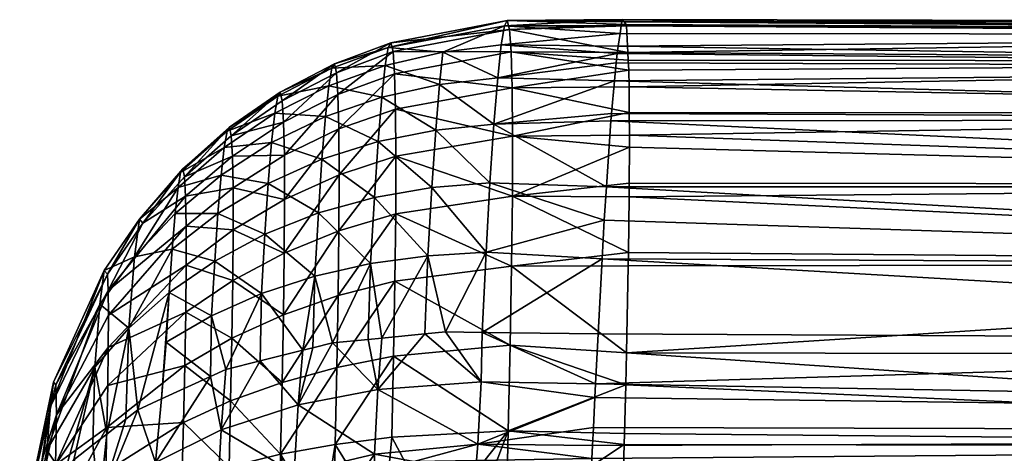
# Model space of a CAD drawing. Extents: x -0.144 to 0.144, y -0.091 to -0.001.
# Tile 7 of 256: x -0.144 to -0.131, y -0.038 to -0.032. Entities that reach past the tile are written whole.
import ezdxf

# ---------------------------------------------------------------- set-up
doc = ezdxf.new("R2010")
doc.units = 0
doc.layers.add('mesh', color=7, linetype='CONTINUOUS')

msp = doc.modelspace()

# ---------------------------------------------------------------- meshes
at = {"layer": 'mesh'}
mesh = msp.add_polyface(dxfattribs=at)
corners = [(-0.137449, -0.035257, 0.006967), (-0.13588, -0.034828, 0.007266), (-0.137397, -0.034332, 0.007808), (-0.137294, -0.032939, 0.009873), (-0.135711, -0.032613, 0.010554), (-0.137247, -0.032501, 0.011042), (-0.138748, -0.032533, 0.012336), (-0.137205, -0.032246, 0.012264), (-0.137168, -0.032177, 0.01351), (-0.138022, -0.032598, 0.01109), (-0.138789, -0.032776, 0.011155), (-0.138069, -0.033028, 0.009936), (-0.138834, -0.033196, 0.010027), (-0.138118, -0.033632, 0.008862), (-0.138883, -0.033784, 0.008979), (-0.138169, -0.034396, 0.007898), (-0.138932, -0.034527, 0.008039), (-0.13822, -0.035303, 0.007068), (-0.137344, -0.033554, 0.008786), (-0.138684, -0.03259, 0.01474), (-0.137139, -0.032294, 0.014751), (-0.137117, -0.032594, 0.015961), (-0.138712, -0.032471, 0.013541), (-0.135744, -0.032977, 0.009832), (-0.13865, -0.033353, 0.017015), (-0.137103, -0.033071, 0.017112), (-0.137097, -0.033714, 0.018178), (-0.138663, -0.032886, 0.015907), (-0.139403, -0.033617, 0.016913), (-0.135567, -0.032601, 0.015933), (-0.139415, -0.033161, 0.015844), (-0.138648, -0.034746, 0.018948), (-0.1371, -0.034511, 0.019133), (-0.13711, -0.035443, 0.019955), (-0.138645, -0.033978, 0.018036), (-0.139403, -0.034971, 0.01877), (-0.135545, -0.033862, 0.018454), (-0.13585, -0.034386, 0.007771)]
mesh.append_faces([[corners[k] for k in face] for face in [(0, 1, 2, 2), (3, 4, 5, 5), (6, 7, 8, 8), (6, 9, 7, 7), (10, 9, 6, 6), (10, 11, 9, 9), (12, 11, 10, 10), (12, 13, 11, 11), (14, 13, 12, 12), (14, 15, 13, 13), (16, 15, 14, 14), (16, 17, 15, 15), (9, 5, 7, 7), (9, 3, 5, 5), (11, 3, 9, 9), (11, 18, 3, 3), (13, 18, 11, 11), (13, 2, 18, 18), (15, 2, 13, 13), (15, 0, 2, 2), (17, 0, 15, 15), (19, 20, 21, 21), (19, 22, 20, 20), (18, 23, 3, 3), (24, 25, 26, 26), (24, 27, 25, 25), (28, 27, 24, 24), (29, 21, 20, 20), (27, 21, 25, 25), (27, 19, 21, 21), (30, 19, 27, 27), (31, 32, 33, 33), (31, 34, 32, 32), (35, 34, 31, 31), (22, 8, 20, 20), (22, 6, 8, 8), (26, 34, 24, 24), (26, 32, 34, 34), (36, 32, 26, 26), (2, 37, 18, 18)]])
mesh = msp.add_polyface(dxfattribs=at)
corners = [(-0.117135, -0.032368, 0.011747), (-0.13567, -0.032348, 0.011752), (-0.135696, -0.032516, 0.010991), (-0.117135, -0.032322, 0.014786), (-0.135588, -0.032231, 0.014644), (-0.135618, -0.032193, 0.013469), (-0.135654, -0.032245, 0.012221), (-0.135641, -0.032165, 0.012584), (-0.117135, -0.032203, 0.013258), (-0.135624, -0.032187, 0.013261), (-0.135744, -0.032977, 0.009832), (-0.117135, -0.032805, 0.010312), (-0.135723, -0.032739, 0.010304), (-0.135783, -0.033411, 0.008971), (-0.117135, -0.033494, 0.008992), (-0.137097, -0.033714, 0.018178), (-0.135546, -0.0337, 0.01818), (-0.135545, -0.033862, 0.018454), (-0.137103, -0.033071, 0.017112), (-0.135552, -0.033058, 0.017095), (-0.135549, -0.033399, 0.01767), (-0.137205, -0.032246, 0.012264), (-0.137247, -0.032501, 0.011042), (-0.135711, -0.032613, 0.010554), (-0.137168, -0.032177, 0.01351), (-0.137294, -0.032939, 0.009873), (-0.137344, -0.033554, 0.008786), (-0.135567, -0.032601, 0.015933), (-0.137139, -0.032294, 0.014751), (-0.135586, -0.032248, 0.014753), (-0.135562, -0.032703, 0.016273), (-0.137117, -0.032594, 0.015961), (-0.135555, -0.032836, 0.016719), (-0.1371, -0.034511, 0.019133), (-0.135551, -0.034522, 0.019123), (-0.135557, -0.035261, 0.019871), (-0.135549, -0.034338, 0.018936), (-0.13711, -0.035443, 0.019955), (-0.135792, -0.033512, 0.00877), (-0.117135, -0.035441, 0.006917), (-0.13585, -0.034386, 0.007771), (-0.13588, -0.034828, 0.007266), (-0.137397, -0.034332, 0.007808), (-0.137449, -0.035257, 0.006967), (-0.135908, -0.035344, 0.006909)]
mesh.append_faces([[corners[k] for k in face] for face in [(0, 1, 2, 2), (3, 4, 5, 5), (0, 6, 1, 1), (0, 7, 6, 6), (8, 9, 7, 7), (10, 11, 12, 12), (13, 14, 10, 10), (15, 16, 17, 17), (18, 19, 20, 20), (21, 6, 7, 7), (22, 2, 1, 1), (22, 23, 2, 2), (24, 5, 4, 4), (24, 9, 5, 5), (24, 7, 9, 9), (24, 21, 7, 7), (21, 1, 6, 6), (21, 22, 1, 1), (25, 12, 23, 23), (25, 10, 12, 12), (26, 13, 10, 10), (15, 20, 16, 16), (15, 18, 20, 20), (27, 28, 29, 29), (30, 31, 27, 27), (30, 32, 31, 31), (18, 32, 19, 19), (18, 31, 32, 32), (33, 34, 35, 35), (33, 36, 34, 34), (37, 33, 35, 35), (28, 4, 29, 29), (28, 24, 4, 4), (17, 36, 33, 33), (38, 14, 13, 13), (39, 40, 41, 41), (26, 40, 38, 38), (42, 41, 40, 40), (43, 44, 41, 41), (38, 13, 26, 26)]])
mesh = msp.add_polyface(dxfattribs=at)
corners = [(-0.136195, -0.041325, 0.00023), (-0.098107, -0.041602, -0.000037), (-0.098103, -0.041413, 0.000528), (-0.1362, -0.041469, -0.000328), (-0.117141, -0.041718, -0.001736), (-0.13619, -0.042356, -0.00521), (-0.09808, -0.04254, -0.005292), (-0.13619, -0.042381, -0.005329), (-0.09808, -0.042668, -0.005911), (-0.136142, -0.045488, -0.012998), (-0.136133, -0.046092, -0.013712), (-0.09808, -0.045605, -0.012874), (-0.135615, -0.03781, 0.021158), (-0.135611, -0.037665, 0.021115), (-0.117135, -0.037839, 0.021141), (-0.135551, -0.034522, 0.019123), (-0.117135, -0.034356, 0.018921), (-0.117135, -0.03541, 0.019881), (-0.135546, -0.0337, 0.01818), (-0.117135, -0.033404, 0.017658), (-0.135549, -0.034338, 0.018936), (-0.135545, -0.033862, 0.018454), (-0.135552, -0.033058, 0.017095), (-0.117135, -0.03272, 0.016255), (-0.135549, -0.033399, 0.01767), (-0.135567, -0.032601, 0.015933), (-0.117135, -0.032322, 0.014786), (-0.135618, -0.032193, 0.013469), (-0.117135, -0.032203, 0.013258), (-0.135586, -0.032248, 0.014753), (-0.135588, -0.032231, 0.014644), (-0.135641, -0.032165, 0.012584), (-0.117135, -0.032368, 0.011747), (-0.135744, -0.032977, 0.009832), (-0.117135, -0.033494, 0.008992), (-0.117135, -0.032805, 0.010312), (-0.117021, -0.036437, 0.006289), (-0.117135, -0.035441, 0.006917), (-0.117135, -0.036437, 0.006289), (-0.09808, -0.037881, 0.021031), (-0.117135, -0.038887, 0.02139), (-0.09808, -0.033172, 0.00988), (-0.135696, -0.032516, 0.010991), (-0.09808, -0.032362, 0.013253), (-0.09808, -0.033493, 0.017605), (-0.09808, -0.033556, 0.017741), (-0.135996, -0.037006, 0.00588), (-0.136005, -0.037189, 0.005787), (-0.09797, -0.037682, 0.005778), (-0.136036, -0.037824, 0.005401), (-0.136044, -0.037996, 0.005288), (-0.135818, -0.047122, 0.022697), (-0.098002, -0.038904, 0.021298), (-0.117135, -0.036623, 0.020645), (-0.135584, -0.036594, 0.020671), (-0.135792, -0.033512, 0.00877), (-0.117135, -0.034387, 0.007853), (-0.13585, -0.034386, 0.007771), (-0.098027, -0.036537, 0.006373), (-0.098012, -0.033766, 0.008835), (-0.09808, -0.034591, 0.007879), (-0.09808, -0.032359, 0.013444), (-0.098025, -0.032698, 0.015876), (-0.098017, -0.033195, 0.017015), (-0.098022, -0.033822, 0.018072), (-0.09808, -0.036584, 0.020467), (-0.09808, -0.03548, 0.019797)]
mesh.append_faces([[corners[k] for k in face] for face in [(0, 1, 2, 2), (3, 4, 1, 1), (5, 6, 4, 4), (7, 8, 6, 6), (9, 10, 11, 11), (12, 13, 14, 14), (15, 16, 17, 17), (16, 18, 19, 19), (20, 21, 16, 16), (19, 22, 23, 23), (18, 24, 19, 19), (25, 26, 23, 23), (26, 27, 28, 28), (29, 30, 26, 26), (28, 31, 32, 32), (33, 34, 35, 35), (36, 37, 38, 38), (39, 40, 14, 14), (34, 41, 35, 35), (42, 35, 32, 32), (32, 43, 28, 28), (44, 45, 19, 19), (46, 47, 48, 48), (48, 38, 46, 46), (48, 36, 38, 38), (49, 50, 48, 48), (51, 40, 52, 52), (53, 54, 17, 17), (55, 56, 34, 34), (56, 57, 37, 37), (36, 58, 37, 37), (54, 53, 14, 14), (56, 59, 34, 34), (37, 60, 56, 56), (28, 61, 26, 26), (62, 23, 26, 26), (63, 19, 23, 23), (19, 64, 16, 16), (65, 53, 17, 17), (16, 66, 17, 17)]])
mesh = msp.add_polyface(dxfattribs=at)
corners = [(-0.136195, -0.041325, 0.00023), (-0.098103, -0.041413, 0.000528), (-0.136192, -0.041258, 0.000398), (-0.136197, -0.041374, 0.000104), (-0.098107, -0.041602, -0.000037), (-0.1362, -0.041469, -0.000328), (-0.13619, -0.042381, -0.005329), (-0.09808, -0.04254, -0.005292), (-0.13619, -0.042356, -0.00521), (-0.136183, -0.042861, -0.007619), (-0.09808, -0.042668, -0.005911), (-0.136176, -0.043309, -0.008537), (-0.09808, -0.042992, -0.007489), (-0.136167, -0.04387, -0.009686), (-0.09808, -0.044025, -0.009616), (-0.136152, -0.044842, -0.011676), (-0.09808, -0.044167, -0.009909), (-0.136142, -0.045488, -0.012998), (-0.09808, -0.045605, -0.012874), (-0.135785, -0.044154, 0.022339), (-0.13574, -0.042203, 0.022035), (-0.117135, -0.038887, 0.02139), (-0.117135, -0.037839, 0.021141), (-0.135611, -0.037665, 0.021115), (-0.135593, -0.037021, 0.020926), (-0.117135, -0.03541, 0.019881), (-0.135561, -0.035438, 0.019977), (-0.135557, -0.035261, 0.019871), (-0.135551, -0.034522, 0.019123), (-0.135549, -0.034338, 0.018936), (-0.117135, -0.034356, 0.018921), (-0.135545, -0.033862, 0.018454), (-0.135546, -0.0337, 0.01818), (-0.117135, -0.03272, 0.016255), (-0.135555, -0.032836, 0.016719), (-0.135562, -0.032703, 0.016273), (-0.135552, -0.033058, 0.017095), (-0.117135, -0.033404, 0.017658), (-0.135549, -0.033399, 0.01767), (-0.135567, -0.032601, 0.015933), (-0.135586, -0.032248, 0.014753), (-0.117135, -0.032322, 0.014786), (-0.135618, -0.032193, 0.013469), (-0.135624, -0.032187, 0.013261), (-0.117135, -0.032203, 0.013258), (-0.135711, -0.032613, 0.010554), (-0.135723, -0.032739, 0.010304), (-0.117135, -0.032805, 0.010312), (-0.135645, -0.038873, 0.02147), (-0.135696, -0.032516, 0.010991), (-0.09797, -0.037682, 0.005778), (-0.136024, -0.037584, 0.005561), (-0.136036, -0.037824, 0.005401), (-0.136005, -0.037189, 0.005787), (-0.136044, -0.037996, 0.005288), (-0.136055, -0.038228, 0.005075), (-0.13608, -0.038751, 0.004594), (-0.098017, -0.038667, 0.00503), (-0.136102, -0.039217, 0.004165), (-0.098066, -0.03938, 0.004269), (-0.136113, -0.039454, 0.003855), (-0.098073, -0.0398, 0.003836), (-0.136142, -0.040066, 0.002971), (-0.098081, -0.040253, 0.003089), (-0.13616, -0.040474, 0.002381), (-0.136164, -0.04057, 0.002139), (-0.136172, -0.040754, 0.001674), (-0.098025, -0.040918, 0.002011), (-0.098025, -0.041382, 0.000831), (-0.098014, -0.046228, -0.013697), (-0.136133, -0.046092, -0.013712), (-0.136122, -0.046786, -0.014533), (-0.135584, -0.036594, 0.020671), (-0.135792, -0.033512, 0.00877), (-0.13585, -0.034386, 0.007771), (-0.117135, -0.034387, 0.007853), (-0.117135, -0.036437, 0.006289), (-0.117135, -0.035441, 0.006917), (-0.135908, -0.035344, 0.006909)]
mesh.append_faces([[corners[k] for k in face] for face in [(0, 1, 2, 2), (3, 4, 0, 0), (5, 4, 3, 3), (6, 7, 8, 8), (9, 10, 6, 6), (11, 12, 9, 9), (13, 14, 11, 11), (15, 16, 13, 13), (17, 18, 15, 15), (19, 20, 21, 21), (22, 23, 24, 24), (25, 26, 27, 27), (28, 25, 27, 27), (29, 30, 28, 28), (30, 31, 32, 32), (33, 34, 35, 35), (33, 36, 34, 34), (37, 38, 36, 36), (39, 33, 35, 35), (40, 41, 39, 39), (42, 43, 44, 44), (45, 46, 47, 47), (22, 21, 48, 48), (49, 45, 47, 47), (50, 51, 52, 52), (50, 53, 51, 51), (50, 54, 55, 55), (56, 57, 55, 55), (58, 59, 56, 56), (60, 61, 58, 58), (62, 63, 60, 60), (64, 63, 62, 62), (65, 63, 64, 64), (66, 67, 65, 65), (2, 68, 66, 66), (69, 70, 71, 71), (22, 24, 72, 72), (25, 72, 26, 26), (73, 74, 75, 75), (76, 77, 78, 78)]])
mesh = msp.add_polyface(dxfattribs=at)
corners = [(-0.138932, -0.034527, 0.008039), (-0.138883, -0.033784, 0.008979), (-0.139628, -0.03402, 0.009141), (-0.14034, -0.034341, 0.009352), (-0.140386, -0.035017, 0.0085), (-0.139675, -0.034734, 0.008239), (-0.139581, -0.033452, 0.01015), (-0.138834, -0.033196, 0.010027), (-0.140295, -0.033799, 0.01031), (-0.139536, -0.033046, 0.011241), (-0.138789, -0.032776, 0.011155), (-0.140253, -0.033409, 0.011348), (-0.139496, -0.03281, 0.012384), (-0.138748, -0.032533, 0.012336), (-0.140214, -0.033183, 0.012441), (-0.139434, -0.03287, 0.014714), (-0.138712, -0.032471, 0.013541), (-0.138684, -0.03259, 0.01474), (-0.139462, -0.032752, 0.013553), (-0.140155, -0.033243, 0.014672), (-0.140181, -0.033128, 0.01356), (-0.139403, -0.033617, 0.016913), (-0.139415, -0.033161, 0.015844), (-0.138663, -0.032886, 0.015907), (-0.140126, -0.033968, 0.016771), (-0.140136, -0.033527, 0.015751), (-0.140815, -0.033979, 0.01563), (-0.139403, -0.034971, 0.01877), (-0.139399, -0.034226, 0.017895), (-0.138645, -0.033978, 0.018036), (-0.140128, -0.035267, 0.018528), (-0.140123, -0.034554, 0.017703), (-0.140805, -0.034959, 0.017458), (-0.138981, -0.035406, 0.007233), (-0.13865, -0.033353, 0.017015)]
mesh.append_faces([[corners[k] for k in face] for face in [(0, 1, 2, 2), (3, 4, 5, 5), (6, 1, 7, 7), (6, 2, 1, 1), (8, 2, 6, 6), (9, 7, 10, 10), (9, 6, 7, 7), (11, 6, 9, 9), (11, 8, 6, 6), (12, 10, 13, 13), (12, 9, 10, 10), (14, 9, 12, 12), (14, 11, 9, 9), (15, 16, 17, 17), (15, 18, 16, 16), (19, 18, 15, 15), (19, 20, 18, 18), (21, 22, 23, 23), (24, 22, 21, 21), (24, 25, 22, 22), (26, 25, 24, 24), (22, 15, 17, 17), (25, 15, 22, 22), (25, 19, 15, 15), (27, 28, 29, 29), (30, 28, 27, 27), (30, 31, 28, 28), (32, 31, 30, 30), (18, 13, 16, 16), (18, 12, 13, 13), (20, 12, 18, 18), (20, 14, 12, 12), (0, 5, 33, 33), (2, 5, 0, 0), (2, 3, 5, 5), (8, 3, 2, 2), (21, 31, 24, 24), (21, 28, 31, 31), (34, 28, 21, 21), (34, 29, 28, 28)]])
mesh = msp.add_polyface(dxfattribs=at)
corners = [(-0.14034, -0.034341, 0.009352), (-0.141008, -0.034741, 0.009611), (-0.140386, -0.035017, 0.0085), (-0.140965, -0.034232, 0.010504), (-0.141575, -0.034742, 0.010734), (-0.141537, -0.034398, 0.01163), (-0.140924, -0.033863, 0.011478), (-0.140295, -0.033799, 0.01031), (-0.140253, -0.033409, 0.011348), (-0.140887, -0.033648, 0.012508), (-0.140214, -0.033183, 0.012441), (-0.141503, -0.034197, 0.012583), (-0.140815, -0.033979, 0.01563), (-0.140832, -0.033707, 0.014612), (-0.140136, -0.033527, 0.015751), (-0.141452, -0.034254, 0.014536), (-0.140856, -0.033596, 0.013564), (-0.141474, -0.034148, 0.013563), (-0.140155, -0.033243, 0.014672), (-0.140181, -0.033128, 0.01356), (-0.140805, -0.034959, 0.017458), (-0.140806, -0.034402, 0.016587), (-0.140123, -0.034554, 0.017703), (-0.14143, -0.034909, 0.016362), (-0.141437, -0.034511, 0.015478), (-0.142464, -0.035764, 0.015093), (-0.142003, -0.034872, 0.014443), (-0.141616, -0.035214, 0.009916), (-0.142116, -0.035319, 0.010995), (-0.142049, -0.034818, 0.012668), (-0.140126, -0.033968, 0.016771)]
mesh.append_faces([[corners[k] for k in face] for face in [(0, 1, 2, 2), (3, 1, 0, 0), (3, 4, 1, 1), (5, 4, 3, 3), (6, 7, 8, 8), (9, 8, 10, 10), (9, 6, 8, 8), (11, 6, 9, 9), (12, 13, 14, 14), (15, 13, 12, 12), (15, 16, 13, 13), (17, 16, 15, 15), (13, 18, 14, 14), (13, 19, 18, 18), (16, 19, 13, 13), (20, 21, 22, 22), (23, 21, 20, 20), (23, 24, 21, 21), (25, 24, 23, 23), (25, 26, 24, 24), (4, 27, 1, 1), (5, 28, 4, 4), (5, 29, 28, 28), (16, 10, 19, 19), (16, 9, 10, 10), (17, 9, 16, 16), (17, 11, 9, 9), (7, 3, 0, 0), (6, 3, 7, 7), (6, 5, 3, 3), (11, 5, 6, 6), (11, 29, 5, 5), (17, 29, 11, 11), (17, 26, 29, 29), (15, 26, 17, 17), (15, 24, 26, 26), (12, 24, 15, 15), (12, 21, 24, 24), (30, 21, 12, 12), (30, 22, 21, 21)]])
mesh = msp.add_polyface(dxfattribs=at)
corners = [(-0.138981, -0.035406, 0.007233), (-0.139016, -0.036416, 0.006616), (-0.138833, -0.036398, 0.006568), (-0.139721, -0.035574, 0.007468), (-0.139748, -0.036528, 0.006873), (-0.139487, -0.036462, 0.006738), (-0.14043, -0.035806, 0.007777), (-0.140447, -0.036702, 0.007234), (-0.139879, -0.03656, 0.00694), (-0.139675, -0.034734, 0.008239), (-0.140386, -0.035017, 0.0085), (-0.13822, -0.035303, 0.007068), (-0.137988, -0.036315, 0.006349), (-0.137449, -0.035257, 0.006967), (-0.138261, -0.036342, 0.00642), (-0.139403, -0.034971, 0.01877), (-0.140139, -0.036087, 0.019228), (-0.140128, -0.035267, 0.018528), (-0.139414, -0.035832, 0.019515), (-0.138648, -0.034746, 0.018948), (-0.138659, -0.035641, 0.019729), (-0.13711, -0.035443, 0.019955), (-0.137129, -0.036492, 0.020622), (-0.138676, -0.036638, 0.02036), (-0.139431, -0.036787, 0.020115), (-0.140156, -0.036987, 0.019787), (-0.138932, -0.034527, 0.008039), (-0.139943, -0.037285, 0.006541), (-0.138884, -0.037079, 0.006184), (-0.137515, -0.036977, 0.005947), (-0.137499, -0.036322, 0.006317), (-0.135908, -0.035344, 0.006909), (-0.135963, -0.036343, 0.006217), (-0.135584, -0.036594, 0.020671), (-0.135996, -0.037006, 0.00588)]
mesh.append_faces([[corners[k] for k in face] for face in [(0, 1, 2, 2), (3, 4, 5, 5), (6, 7, 8, 8), (0, 5, 1, 1), (0, 3, 5, 5), (9, 3, 0, 0), (9, 10, 3, 3), (11, 12, 13, 13), (14, 12, 11, 11), (15, 16, 17, 17), (15, 18, 16, 16), (19, 18, 15, 15), (19, 20, 18, 18), (21, 20, 19, 19), (21, 22, 20, 20), (23, 20, 22, 22), (24, 20, 23, 23), (24, 18, 20, 20), (25, 18, 24, 24), (25, 16, 18, 18), (3, 8, 4, 4), (3, 6, 8, 8), (10, 6, 3, 3), (11, 2, 14, 14), (11, 0, 2, 2), (26, 0, 11, 11), (27, 8, 7, 7), (27, 4, 8, 8), (27, 28, 5, 5), (28, 1, 5, 5), (28, 2, 1, 1), (14, 2, 28, 28), (29, 14, 28, 28), (12, 14, 29, 29), (12, 30, 13, 13), (30, 31, 13, 13), (32, 31, 30, 30), (21, 33, 22, 22), (12, 29, 30, 30), (34, 30, 29, 29)]])
mesh = msp.add_polyface(dxfattribs=at)
corners = [(-0.141092, -0.036101, 0.008156), (-0.141694, -0.036452, 0.008601), (-0.141108, -0.036909, 0.007647), (-0.141656, -0.035793, 0.009199), (-0.14143, -0.034909, 0.016362), (-0.14246, -0.036095, 0.015798), (-0.142464, -0.035764, 0.015093), (-0.14143, -0.03543, 0.017161), (-0.140805, -0.034959, 0.017458), (-0.14081, -0.035632, 0.018223), (-0.140128, -0.035267, 0.018528), (-0.140139, -0.036087, 0.019228), (-0.141436, -0.036055, 0.017858), (-0.14247, -0.037028, 0.016964), (-0.142463, -0.036523, 0.016426), (-0.140822, -0.036399, 0.018868), (-0.141449, -0.03676, 0.018439), (-0.142072, -0.03735, 0.008483), (-0.14219, -0.036267, 0.009627), (-0.142575, -0.035948, 0.011285), (-0.142642, -0.036782, 0.010096), (-0.142475, -0.035548, 0.014334), (-0.142003, -0.034872, 0.014443), (-0.142049, -0.034818, 0.012668), (-0.142516, -0.0355, 0.01276), (-0.142116, -0.035319, 0.010995), (-0.140156, -0.036987, 0.019787), (-0.143152, -0.037416, 0.015106), (-0.143161, -0.037017, 0.014078), (-0.143189, -0.036982, 0.012964), (-0.140386, -0.035017, 0.0085), (-0.141051, -0.035373, 0.008822), (-0.14043, -0.035806, 0.007777), (-0.141008, -0.034741, 0.009611), (-0.141616, -0.035214, 0.009916), (-0.141575, -0.034742, 0.010734), (-0.143232, -0.037306, 0.011933), (-0.140903, -0.036815, 0.007469), (-0.140447, -0.036702, 0.007234), (-0.141757, -0.037206, 0.00821)]
mesh.append_faces([[corners[k] for k in face] for face in [(0, 1, 2, 2), (3, 1, 0, 0), (4, 5, 6, 6), (4, 7, 5, 5), (8, 7, 4, 4), (8, 9, 7, 7), (10, 9, 8, 8), (10, 11, 9, 9), (12, 13, 14, 14), (15, 16, 12, 12), (17, 3, 18, 18), (19, 20, 18, 18), (21, 22, 6, 6), (21, 23, 22, 22), (24, 23, 21, 21), (24, 25, 23, 23), (15, 11, 26, 26), (15, 9, 11, 11), (12, 9, 15, 15), (12, 7, 9, 9), (14, 7, 12, 12), (14, 5, 7, 7), (27, 6, 5, 5), (28, 21, 6, 6), (29, 24, 21, 21), (30, 31, 32, 32), (33, 31, 30, 30), (33, 34, 31, 31), (35, 25, 34, 34), (19, 24, 36, 36), (19, 25, 24, 24), (18, 25, 19, 19), (18, 34, 25, 25), (3, 34, 18, 18), (3, 31, 34, 34), (0, 31, 3, 3), (0, 32, 31, 31), (37, 32, 0, 0), (37, 38, 32, 32), (39, 1, 3, 3)]])
mesh = msp.add_polyface(dxfattribs=at)
corners = [(-0.137731, -0.04326, -0.008575), (-0.136176, -0.043309, -0.008537), (-0.136183, -0.042861, -0.007619), (-0.136167, -0.04387, -0.009686), (-0.13771, -0.044763, -0.011724), (-0.136152, -0.044842, -0.011676), (-0.137683, -0.046705, -0.014623), (-0.136133, -0.046092, -0.013712), (-0.136142, -0.045488, -0.012998), (-0.136122, -0.046786, -0.014533), (-0.13619, -0.042381, -0.005329), (-0.13619, -0.042356, -0.00521), (-0.137746, -0.042227, -0.005242), (-0.117135, -0.036437, 0.006289), (-0.135963, -0.036343, 0.006217), (-0.135996, -0.037006, 0.00588), (-0.136201, -0.04164, -0.001796), (-0.117141, -0.041718, -0.001736), (-0.1362, -0.041469, -0.000328), (-0.117135, -0.038887, 0.02139), (-0.135695, -0.040537, 0.021759), (-0.135645, -0.038873, 0.02147), (-0.13574, -0.042203, 0.022035), (-0.135785, -0.044154, 0.022339), (-0.135818, -0.047122, 0.022697), (-0.117135, -0.037839, 0.021141), (-0.135615, -0.03781, 0.021158), (-0.137154, -0.037631, 0.021114), (-0.135611, -0.037665, 0.021115), (-0.13711, -0.035443, 0.019955), (-0.135557, -0.035261, 0.019871), (-0.135561, -0.035438, 0.019977), (-0.135593, -0.037021, 0.020926), (-0.137129, -0.036492, 0.020622), (-0.137181, -0.038847, 0.021349), (-0.137285, -0.042177, 0.021969), (-0.137621, -0.03878, 0.004692), (-0.13608, -0.038751, 0.004594), (-0.136055, -0.038228, 0.005075), (-0.137714, -0.040622, 0.002196), (-0.13616, -0.040474, 0.002381), (-0.136142, -0.040066, 0.002971), (-0.136164, -0.04057, 0.002139), (-0.137559, -0.037807, 0.005467), (-0.136036, -0.037824, 0.005401), (-0.136024, -0.037584, 0.005561), (-0.136044, -0.037996, 0.005288), (-0.136005, -0.037189, 0.005787), (-0.137515, -0.036977, 0.005947), (-0.137752, -0.041718, -0.001791), (-0.117135, -0.035441, 0.006917), (-0.13588, -0.034828, 0.007266), (-0.135908, -0.035344, 0.006909), (-0.135584, -0.036594, 0.020671), (-0.137658, -0.039485, 0.00393), (-0.136113, -0.039454, 0.003855), (-0.136102, -0.039217, 0.004165), (-0.137575, -0.038025, 0.005394), (-0.137499, -0.036322, 0.006317)]
mesh.append_faces([[corners[k] for k in face] for face in [(0, 1, 2, 2), (0, 3, 1, 1), (4, 5, 3, 3), (6, 7, 8, 8), (6, 9, 7, 7), (10, 0, 2, 2), (11, 12, 10, 10), (13, 14, 15, 15), (16, 17, 18, 18), (11, 17, 16, 16), (19, 20, 21, 21), (19, 22, 20, 20), (23, 19, 24, 24), (25, 21, 26, 26), (27, 28, 26, 26), (29, 30, 31, 31), (27, 32, 28, 28), (27, 33, 32, 32), (34, 26, 21, 21), (34, 27, 26, 26), (35, 23, 24, 24), (22, 23, 35, 35), (20, 34, 21, 21), (35, 20, 22, 22), (36, 37, 38, 38), (39, 40, 41, 41), (39, 42, 40, 40), (43, 44, 45, 45), (43, 46, 44, 44), (47, 43, 45, 45), (15, 48, 47, 47), (16, 49, 11, 11), (50, 51, 52, 52), (13, 52, 14, 14), (33, 53, 32, 32), (29, 31, 53, 53), (54, 55, 56, 56), (46, 57, 38, 38), (14, 58, 15, 15)]])
mesh = msp.add_polyface(dxfattribs=at)
corners = [(-0.142642, -0.036782, 0.010096), (-0.142667, -0.037818, 0.009321), (-0.142483, -0.037673, 0.009063), (-0.143161, -0.037017, 0.014078), (-0.143514, -0.038554, 0.013782), (-0.143189, -0.036982, 0.012964), (-0.143152, -0.037416, 0.015106), (-0.143517, -0.039132, 0.014746), (-0.143163, -0.038083, 0.015904), (-0.142463, -0.036523, 0.016426), (-0.142483, -0.037587, 0.017404), (-0.143186, -0.038869, 0.016412), (-0.142498, -0.038172, 0.01774), (-0.142515, -0.038756, 0.017975), (-0.142629, -0.039368, 0.017843), (-0.141485, -0.038302, 0.019222), (-0.143036, -0.039503, 0.017119), (-0.14247, -0.037028, 0.016964), (-0.143499, -0.039843, 0.015447), (-0.142921, -0.038017, 0.00968), (-0.143055, -0.038222, 0.010032), (-0.14328, -0.037888, 0.011127), (-0.143281, -0.038567, 0.010625), (-0.143454, -0.038832, 0.011079), (-0.14219, -0.036267, 0.009627), (-0.142231, -0.037475, 0.008706), (-0.142575, -0.035948, 0.011285), (-0.143232, -0.037306, 0.011933), (-0.143552, -0.038711, 0.012642), (-0.143536, -0.03937, 0.011966), (-0.14246, -0.036095, 0.015798), (-0.142464, -0.035764, 0.015093), (-0.142475, -0.035548, 0.014334), (-0.142516, -0.0355, 0.01276), (-0.143154, -0.039216, 0.009491), (-0.142581, -0.03859, 0.008555), (-0.143639, -0.040023, 0.013503)]
mesh.append_faces([[corners[k] for k in face] for face in [(0, 1, 2, 2), (3, 4, 5, 5), (3, 6, 4, 4), (6, 7, 4, 4), (6, 8, 7, 7), (9, 8, 6, 6), (10, 11, 8, 8), (10, 12, 11, 11), (12, 13, 14, 14), (12, 15, 13, 13), (16, 11, 12, 12), (17, 8, 9, 9), (17, 10, 8, 8), (11, 18, 8, 8), (0, 19, 1, 1), (0, 20, 19, 19), (21, 20, 0, 0), (21, 22, 20, 20), (23, 22, 21, 21), (24, 2, 25, 25), (24, 0, 2, 2), (26, 21, 0, 0), (27, 21, 26, 26), (27, 23, 21, 21), (28, 23, 27, 27), (28, 29, 23, 23), (6, 30, 9, 9), (3, 31, 6, 6), (5, 32, 3, 3), (27, 5, 28, 28), (27, 33, 5, 5), (34, 20, 22, 22), (34, 19, 20, 20), (35, 19, 34, 34), (35, 1, 19, 19), (2, 1, 35, 35), (25, 2, 35, 35), (5, 4, 36, 36), (28, 5, 36, 36)]])
mesh = msp.add_polyface(dxfattribs=at)
corners = [(-0.140175, -0.038934, 0.020405), (-0.140871, -0.038998, 0.019958), (-0.140859, -0.038107, 0.019748), (-0.141092, -0.036101, 0.008156), (-0.141108, -0.036909, 0.007647), (-0.140903, -0.036815, 0.007469), (-0.141019, -0.039012, 0.019864), (-0.141485, -0.038302, 0.019222), (-0.141468, -0.039093, 0.019387), (-0.141436, -0.036055, 0.017858), (-0.141449, -0.03676, 0.018439), (-0.14247, -0.037028, 0.016964), (-0.140822, -0.036399, 0.018868), (-0.140839, -0.037233, 0.019378), (-0.140156, -0.036987, 0.019787), (-0.140177, -0.037942, 0.020195), (-0.141465, -0.037519, 0.018895), (-0.142498, -0.038172, 0.01774), (-0.142483, -0.037587, 0.017404), (-0.142072, -0.03735, 0.008483), (-0.14219, -0.036267, 0.009627), (-0.142231, -0.037475, 0.008706), (-0.142195, -0.039223, 0.018616), (-0.142515, -0.038756, 0.017975), (-0.141898, -0.03917, 0.018931), (-0.141015, -0.038809, 0.006352), (-0.140609, -0.03945, 0.005374), (-0.140531, -0.038609, 0.006124), (-0.142581, -0.03859, 0.008555), (-0.141837, -0.038053, 0.007743), (-0.14102, -0.038591, 0.006478), (-0.141244, -0.038903, 0.00646), (-0.1419, -0.039101, 0.007087), (-0.140963, -0.037619, 0.007075), (-0.140447, -0.036702, 0.007234), (-0.139943, -0.037285, 0.006541), (-0.139995, -0.038191, 0.005995), (-0.13988, -0.03834, 0.005819), (-0.141757, -0.037206, 0.00821), (-0.141656, -0.035793, 0.009199), (-0.141694, -0.036452, 0.008601)]
mesh.append_faces([[corners[k] for k in face] for face in [(0, 1, 2, 2), (3, 4, 5, 5), (6, 2, 1, 1), (6, 7, 2, 2), (8, 7, 6, 6), (9, 10, 11, 11), (12, 13, 10, 10), (14, 13, 12, 12), (14, 15, 13, 13), (16, 17, 18, 18), (16, 7, 17, 17), (16, 2, 7, 7), (10, 18, 11, 11), (10, 16, 18, 18), (13, 16, 10, 10), (13, 2, 16, 16), (15, 2, 13, 13), (15, 0, 2, 2), (19, 20, 21, 21), (7, 22, 23, 23), (8, 24, 7, 7), (25, 26, 27, 27), (19, 28, 29, 29), (21, 28, 19, 19), (30, 25, 27, 27), (30, 31, 25, 25), (32, 31, 30, 30), (32, 29, 28, 28), (30, 29, 32, 32), (30, 33, 29, 29), (33, 4, 29, 29), (33, 5, 4, 4), (34, 5, 33, 33), (33, 35, 34, 34), (30, 36, 33, 33), (27, 37, 30, 30), (38, 39, 19, 19), (38, 4, 40, 40), (19, 29, 38, 38), (29, 4, 38, 38)]])
mesh = msp.add_polyface(dxfattribs=at)
corners = [(-0.136183, -0.042861, -0.007619), (-0.09808, -0.042992, -0.007489), (-0.09808, -0.042668, -0.005911), (-0.136176, -0.043309, -0.008537), (-0.09808, -0.044025, -0.009616), (-0.136167, -0.04387, -0.009686), (-0.09808, -0.044167, -0.009909), (-0.136152, -0.044842, -0.011676), (-0.09808, -0.045605, -0.012874), (-0.117135, -0.037839, 0.021141), (-0.117135, -0.036623, 0.020645), (-0.09808, -0.037413, 0.020903), (-0.09808, -0.036694, 0.020525), (-0.098025, -0.041382, 0.000831), (-0.098107, -0.041602, -0.000037), (-0.098025, -0.041661, -0.000395), (-0.098103, -0.041413, 0.000528), (-0.098025, -0.040918, 0.002011), (-0.098093, -0.040978, 0.001828), (-0.098017, -0.038667, 0.00503), (-0.098066, -0.03938, 0.004269), (-0.098018, -0.039548, 0.004134), (-0.098073, -0.0398, 0.003836), (-0.098081, -0.040253, 0.003089), (-0.098002, -0.038904, 0.021298), (-0.09808, -0.037881, 0.021031), (-0.098025, -0.037704, 0.020992), (-0.09808, -0.036584, 0.020467), (-0.098004, -0.044055, -0.009963), (-0.097932, -0.042564, -0.00593), (-0.09808, -0.046387, 0.022496), (-0.098028, -0.04739, 0.022603), (-0.098027, -0.036537, 0.006373), (-0.117021, -0.036437, 0.006289), (-0.09797, -0.037682, 0.005778), (-0.136055, -0.038228, 0.005075), (-0.098051, -0.038442, 0.005227), (-0.13608, -0.038751, 0.004594), (-0.136102, -0.039217, 0.004165), (-0.136113, -0.039454, 0.003855), (-0.136164, -0.04057, 0.002139), (-0.136172, -0.040754, 0.001674), (-0.136192, -0.041258, 0.000398), (-0.117141, -0.041718, -0.001736), (-0.098028, -0.041811, -0.001676), (-0.136133, -0.046092, -0.013712), (-0.098014, -0.046228, -0.013697), (-0.09808, -0.04254, -0.005292), (-0.135818, -0.047122, 0.022697), (-0.117135, -0.038887, 0.02139)]
mesh.append_faces([[corners[k] for k in face] for face in [(0, 1, 2, 2), (3, 4, 1, 1), (5, 6, 4, 4), (7, 8, 6, 6), (9, 10, 11, 11), (12, 11, 10, 10), (13, 14, 15, 15), (16, 14, 13, 13), (17, 18, 13, 13), (19, 20, 21, 21), (21, 22, 23, 23), (24, 25, 26, 26), (27, 11, 12, 12), (26, 11, 27, 27), (8, 28, 6, 6), (28, 4, 6, 6), (28, 1, 4, 4), (29, 2, 1, 1), (30, 24, 31, 31), (32, 33, 34, 34), (34, 35, 36, 36), (35, 19, 36, 36), (37, 20, 19, 19), (38, 21, 20, 20), (38, 22, 21, 21), (39, 23, 22, 22), (40, 17, 23, 23), (41, 18, 17, 17), (41, 13, 18, 18), (42, 16, 13, 13), (15, 43, 44, 44), (15, 14, 43, 43), (8, 45, 46, 46), (47, 44, 43, 43), (48, 24, 30, 30), (26, 25, 9, 9), (9, 11, 26, 26), (25, 24, 49, 49), (12, 10, 27, 27)]])
mesh = msp.add_polyface(dxfattribs=at)
corners = [(-0.140177, -0.037942, 0.020195), (-0.139624, -0.038882, 0.020759), (-0.139955, -0.038913, 0.020547), (-0.139453, -0.03781, 0.020555), (-0.139431, -0.036787, 0.020115), (-0.140156, -0.036987, 0.019787), (-0.138676, -0.036638, 0.02036), (-0.138699, -0.037715, 0.020825), (-0.137154, -0.037631, 0.021114), (-0.138106, -0.038832, 0.021276), (-0.139473, -0.038877, 0.02081), (-0.140175, -0.038934, 0.020405), (-0.137129, -0.036492, 0.020622), (-0.137612, -0.03884, 0.021315), (-0.137181, -0.038847, 0.021349), (-0.13988, -0.03834, 0.005819), (-0.139152, -0.038974, 0.004915), (-0.139092, -0.03818, 0.005622), (-0.139896, -0.039175, 0.005113), (-0.140531, -0.038609, 0.006124), (-0.138928, -0.038146, 0.005581), (-0.138407, -0.03804, 0.005451), (-0.137621, -0.03878, 0.004692), (-0.140963, -0.037619, 0.007075), (-0.139995, -0.038191, 0.005995), (-0.139943, -0.037285, 0.006541), (-0.14102, -0.038591, 0.006478), (-0.138932, -0.03794, 0.005676), (-0.139487, -0.036462, 0.006738), (-0.139748, -0.036528, 0.006873), (-0.138884, -0.037079, 0.006184), (-0.137559, -0.037807, 0.005467), (-0.137515, -0.036977, 0.005947), (-0.136005, -0.037189, 0.005787), (-0.138804, -0.038855, 0.021038), (-0.137575, -0.038025, 0.005394), (-0.136055, -0.038228, 0.005075), (-0.136044, -0.037996, 0.005288)]
mesh.append_faces([[corners[k] for k in face] for face in [(0, 1, 2, 2), (0, 3, 1, 1), (4, 0, 5, 5), (4, 3, 0, 0), (6, 3, 4, 4), (6, 7, 3, 3), (8, 7, 6, 6), (8, 9, 7, 7), (3, 10, 1, 1), (2, 11, 0, 0), (6, 12, 8, 8), (13, 8, 14, 14), (13, 9, 8, 8), (15, 16, 17, 17), (15, 18, 16, 16), (19, 18, 15, 15), (16, 20, 17, 17), (16, 21, 20, 20), (22, 21, 16, 16), (23, 24, 25, 25), (26, 15, 24, 24), (27, 20, 21, 21), (27, 17, 20, 20), (28, 29, 25, 25), (25, 27, 30, 30), (24, 27, 25, 25), (24, 17, 27, 27), (15, 17, 24, 24), (31, 27, 21, 21), (31, 30, 27, 27), (32, 30, 31, 31), (33, 32, 31, 31), (3, 34, 10, 10), (7, 34, 3, 3), (9, 34, 7, 7), (22, 35, 21, 21), (36, 35, 22, 22), (21, 35, 31, 31), (31, 35, 37, 37)]])

doc.saveas('drawing.dxf')
